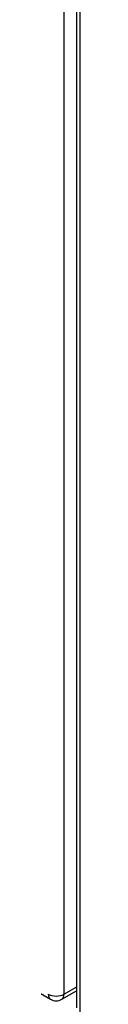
# Model space of a CAD drawing. Header units: inches. Extents: x 378.5 to 447.1, y 144.6 to 211.2.
# Tile 6 of 10: x 407.939 to 408.218, y 161.721 to 170.469. Entities that reach past the tile are written whole.
import ezdxf

# ---------------------------------------------------------------- set-up
doc = ezdxf.new("R2010")
doc.units = ezdxf.units.IN
doc.header["$MEASUREMENT"] = 0
doc.layers.add('Visible Edges(ANSI)', color=7, linetype='Continuous', lineweight=25)
doc.layers.add('Visible Tangent Edges(ANSI)', color=7, linetype='Continuous', lineweight=25)

msp = doc.modelspace()

# ---------------------------------------------------------------- linework, layer by layer
at = {"layer": 'Visible Edges(ANSI)'}
for p, q in [((408.1889, 187.5888), (408.1889, 161.6895)), ((378.5399, 178.7502), (407.9591, 161.7651)), ((408.0581, 161.7651), (408.1889, 161.8406))]:
    msp.add_line(p, q, dxfattribs=at)
msp.add_arc((408.0086, 161.8508), 0.099, 240, 300, dxfattribs=at)
at = {"layer": 'Visible Tangent Edges(ANSI)'}
for p, q in [((408.0786, 161.8104), (408.0786, 187.7096)), ((408.2179, 187.5484), (408.2179, 161.6491)), ((408.1889, 161.8741), (408.0786, 161.8104))]:
    msp.add_line(p, q, dxfattribs=at)
for major_axis, start_param, end_param in [((-0.0495, -0.0857), 5.497787, 6.283185), ((0.099, 0), 3.926991, 5.497787), ((0.0495, -0.0857), 0, 0.785398)]:
    msp.add_ellipse((408.0086, 161.8508), major_axis=major_axis, ratio=0.57735, start_param=start_param, end_param=end_param, dxfattribs=at)

doc.saveas('drawing.dxf')
